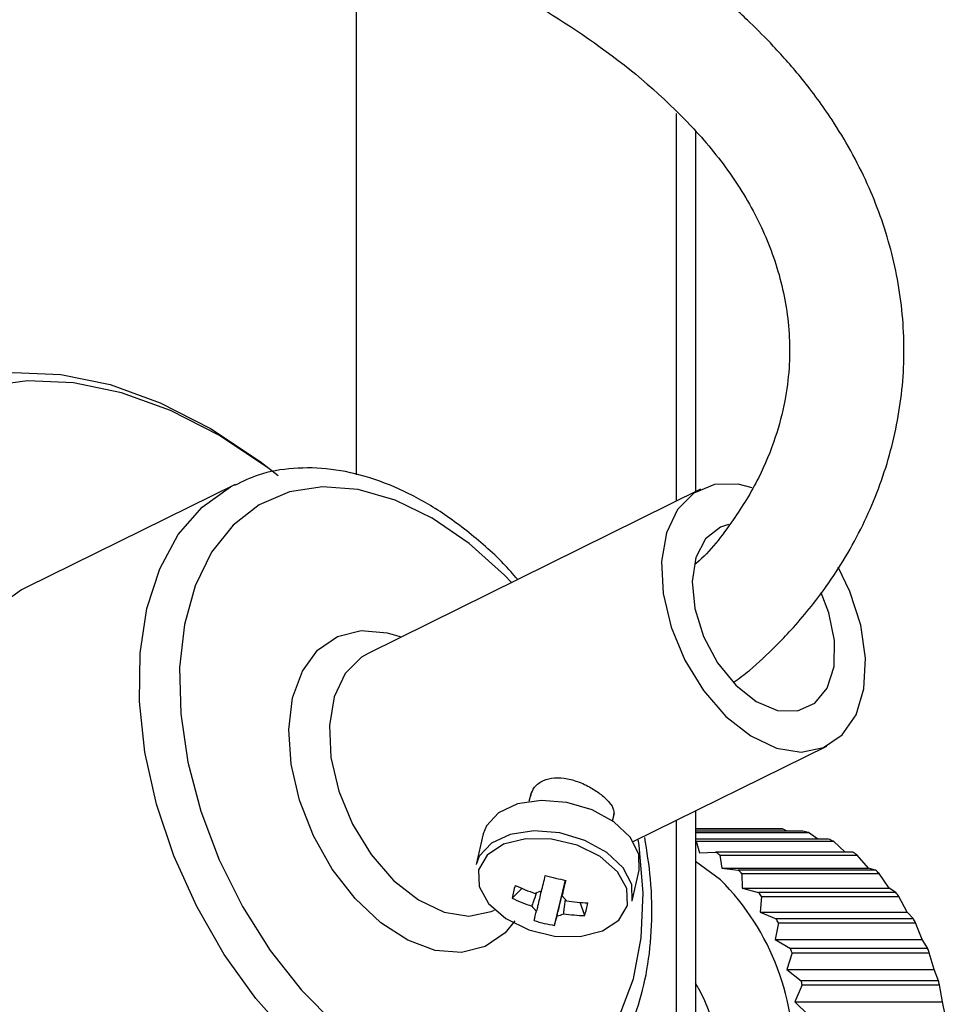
# Model space of a CAD drawing. Header units: millimetres. Extents: x 73 to 180, y 34 to 171.
# Tile 58 of 59: x 170.44 to 176.91, y 134.63 to 141.5. Entities that reach past the tile are written whole.
import ezdxf

# ---------------------------------------------------------------- set-up
doc = ezdxf.new("R2010")
doc.units = ezdxf.units.MM

msp = doc.modelspace()

# ---------------------------------------------------------------- linework, layer by layer
at = {"color": 7, "linetype": 'Continuous', "lineweight": 25}
for p, q in [((172.7925, 138.3238), (172.7925, 142.2351)), ((175.0293, 138.1412), (175.0293, 140.8499)), ((175.1626, 140.7235), (175.1626, 138.207)), ((171.9424, 138.2578), (170.4813, 137.5371)), ((175.1959, 138.2234), (172.8726, 137.0775)), ((174.7267, 135.762), (176.0805, 136.4297)), ((174.012, 136.1037), (173.9978, 136.0428)), ((174.5822, 135.9066), (174.5949, 135.9612)), ((175.1626, 135.9769), (175.1626, 132.9919)), ((175.0293, 132.9919), (175.0293, 135.9112)), ((173.678, 135.8161), (173.6283, 135.6028)), ((175.7298, 135.8518), (175.1626, 135.8518)), ((175.1626, 135.8512), (175.7706, 135.8512)), ((175.9127, 135.8344), (175.1626, 135.8344)), ((175.1626, 135.8259), (175.9509, 135.8259)), ((175.8028, 135.8344), (175.7706, 135.8512)), ((176.0166, 135.7795), (175.9509, 135.8259)), ((176.0915, 135.7795), (175.1626, 135.7795)), ((175.1666, 135.7642), (175.1896, 135.6844)), ((175.1666, 135.7642), (176.1262, 135.7642)), ((176.2093, 135.6884), (176.1262, 135.7642)), ((175.1896, 135.6844), (175.3025, 135.6884)), ((176.2622, 135.6884), (175.3025, 135.6884)), ((175.333, 135.6676), (175.3464, 135.5759)), ((175.333, 135.6676), (176.2926, 135.6676)), ((176.3716, 135.5759), (176.2926, 135.6676)), ((175.336, 135.4954), (175.1626, 135.6239)), ((174.719, 135.3485), (174.7687, 135.5618)), ((175.3464, 135.5759), (175.4608, 135.5631)), ((175.3464, 135.5759), (176.3716, 135.5759)), ((176.4204, 135.5631), (175.4608, 135.5631)), ((175.4866, 135.5383), (175.489, 135.4365)), ((175.4866, 135.5383), (176.4462, 135.5383)), ((176.4204, 135.5631), (176.3716, 135.5759)), ((176.5154, 135.4365), (176.4462, 135.5383)), ((174.1771, 135.1765), (174.2522, 135.4919)), ((173.8794, 135.3675), (173.9488, 135.4353)), ((175.489, 135.4365), (175.6029, 135.4066)), ((175.489, 135.4365), (176.5154, 135.4365)), ((176.5626, 135.4066), (175.6029, 135.4066)), ((175.6238, 135.3791), (175.6141, 135.2694)), ((175.6238, 135.3791), (176.5834, 135.3791)), ((176.5626, 135.4066), (176.5154, 135.4365)), ((176.6416, 135.2694), (176.5834, 135.3791)), ((174.3875, 135.2456), (174.3555, 135.3373)), ((175.6141, 135.2694), (175.7255, 135.2226)), ((175.6141, 135.2694), (176.6416, 135.2694)), ((176.6851, 135.2226), (176.6416, 135.2694)), ((175.7416, 135.1937), (175.7187, 135.0785)), ((176.6851, 135.2226), (175.7255, 135.2226)), ((175.7416, 135.1937), (176.7012, 135.1937)), ((176.7474, 135.0785), (176.7012, 135.1937)), ((175.7187, 135.0785), (175.8255, 135.0155)), ((175.7187, 135.0785), (176.7474, 135.0785)), ((176.7852, 135.0155), (176.7474, 135.0785)), ((175.8371, 134.9863), (175.8004, 134.8684)), ((176.7852, 135.0155), (175.8255, 135.0155)), ((175.8371, 134.9863), (176.7967, 134.9863)), ((176.8301, 134.8684), (176.7967, 134.9863)), ((175.8004, 134.8684), (175.9006, 134.7902)), ((175.8004, 134.8684), (176.8301, 134.8684)), ((176.8602, 134.7902), (176.8301, 134.8684)), ((175.908, 134.7617), (175.8572, 134.6438)), ((176.8602, 134.7902), (175.9006, 134.7902)), ((175.908, 134.7617), (176.8676, 134.7617)), ((176.8879, 134.6438), (176.8676, 134.7617)), ((175.8572, 134.6438), (175.949, 134.5521)), ((175.8572, 134.6438), (176.8879, 134.6438)), ((176.9086, 134.5521), (176.8879, 134.6438))]:
    msp.add_line(p, q, dxfattribs=at)
at = {"color": 7, "linetype": 'Continuous', "lineweight": 25, "flags": 128}
for points in [[(169.0728, 134.5976), (168.9067, 135.0563), (168.78, 135.5185), (168.6946, 135.9772), (168.6517, 136.4255), (168.6521, 136.8565), (168.6957, 137.2637), (168.7819, 137.641), (168.9093, 137.9826), (169.0761, 138.2833), (169.2797, 138.5386), (169.517, 138.7447), (169.7844, 138.8983), (170.0779, 138.9972), (170.393, 139.0398), (170.7249, 139.0256), (171.0687, 138.9547), (171.419, 138.8282), (171.7706, 138.648), (172.1182, 138.4169), (172.2446, 138.3193)], [(172.2098, 138.3454), (172.1728, 138.3732), (171.8339, 138.5985), (171.4911, 138.7742), (171.1495, 138.8975), (170.8144, 138.9667), (170.4907, 138.9805), (170.1835, 138.939), (169.8973, 138.8425), (169.6366, 138.6928), (169.4053, 138.4919), (169.2068, 138.2429), (169.0442, 137.9497), (168.9199, 137.6167), (168.8359, 137.2489), (168.7934, 136.8518), (168.793, 136.4316), (168.8348, 135.9945), (168.9181, 135.5473), (169.0416, 135.0966), (169.2036, 134.6493), (169.4015, 134.2123)], [(175.5573, 138.2347), (175.461, 138.2586), (175.2944, 138.2567), (175.1495, 138.1964), (175.0353, 138.0815), (174.9589, 137.9191), (174.9253, 137.7194), (174.9364, 137.4951), (174.9917, 137.2602), (175.0875, 137.0295), (175.218, 136.8174), (175.3748, 136.6373), (175.5483, 136.5005), (175.7273, 136.4157), (175.9008, 136.388), (176.0578, 136.4193), (176.1884, 136.5077), (176.2844, 136.6474), (176.3398, 136.8299), (176.3512, 137.0436), (176.3177, 137.275), (176.2416, 137.5097), (176.1594, 137.6785)], [(175.3923, 137.9766), (175.3373, 137.9584), (175.2329, 137.8774), (175.1646, 137.7474), (175.1383, 137.58), (175.1565, 137.3901), (175.2174, 137.1945), (175.3158, 137.0107), (175.4428, 136.8549), (175.5871, 136.741), (175.736, 136.6792), (175.8762, 136.6749), (175.9953, 136.7285), (176.0826, 136.8352), (176.1304, 136.9856), (176.1345, 137.1663), (176.0945, 137.3612), (176.0405, 137.5002)], [(170.4813, 137.5371), (170.45, 137.521), (170.251, 137.3791), (170.0847, 137.1866), (169.955, 136.9482), (169.8651, 136.6697), (169.8174, 136.3581), (169.8128, 136.0209), (169.8517, 135.6665), (169.9329, 135.3037), (170.0546, 134.9412), (170.2137, 134.5882), (170.4063, 134.2532), (170.6276, 133.9446), (170.8722, 133.6698), (171.1341, 133.4358), (171.4068, 133.2482), (171.6837, 133.1116), (171.9578, 133.0295), (172.2225, 133.0038), (172.4712, 133.0352), (172.6665, 133.1067)], [(174.7679, 135.5583), (174.7658, 135.6748), (174.705, 135.7929), (174.5919, 135.8997), (174.4389, 135.9837), (174.2626, 136.0357), (174.082, 136.0501), (173.9167, 136.0254), (173.7847, 135.9643), (173.7002, 135.8733), (173.678, 135.8161)], [(174.7182, 135.345), (174.7161, 135.4616), (174.6552, 135.5796), (174.5422, 135.6864), (174.3892, 135.7704), (174.2129, 135.8224), (174.0323, 135.8369), (173.867, 135.8122), (173.7349, 135.751), (173.6504, 135.66), (173.6283, 135.6028)], [(174.6856, 135.316), (174.6819, 135.4337), (174.6158, 135.5522), (174.4955, 135.6573), (174.3353, 135.7363), (174.1547, 135.7796), (173.9753, 135.7821), (173.819, 135.7434), (173.7044, 135.6682), (173.6454, 135.5656), (173.6492, 135.4479), (173.7152, 135.3294), (173.8356, 135.2243), (173.9957, 135.1453), (174.1763, 135.102), (174.3557, 135.0995), (174.5121, 135.1382), (174.6266, 135.2134), (174.6856, 135.316)]]:
    msp.add_lwpolyline(points, dxfattribs=at)
at = {"color": 1, "linetype": 'Continuous', "lineweight": 25, "flags": 128}
for points in [[(174.1276, 133.8274), (173.9323, 133.7558), (173.6836, 133.7244), (173.4189, 133.7501), (173.1448, 133.8323), (172.8679, 133.9688), (172.5952, 134.1564), (172.3333, 134.3905), (172.0887, 134.6652), (171.8674, 134.9739), (171.6748, 135.3089), (171.5157, 135.6619), (171.3941, 136.0243), (171.3128, 136.3872), (171.274, 136.7416), (171.2785, 137.0787), (171.3263, 137.3904), (171.4161, 137.6688), (171.5458, 137.9073), (171.7122, 138.0998), (171.9111, 138.2416), (171.9377, 138.2554)], [(173.5792, 137.8451), (173.322, 138.0213), (173.0611, 138.1481), (172.8031, 138.2221), (172.5547, 138.2415), (172.3224, 138.2057), (172.1122, 138.1157), (171.9295, 137.9738), (171.779, 137.7836), (171.6647, 137.5502), (171.5896, 137.2795), (171.5555, 136.9785), (171.5633, 136.6551), (171.6129, 136.3176), (171.7029, 135.9748), (171.8311, 135.6355), (171.994, 135.3086), (172.1876, 135.0024), (172.4067, 134.725), (172.6457, 134.4835)], [(173.8757, 137.5723), (173.8259, 137.6239), (173.5792, 137.8451)], [(173.8998, 135.2076), (173.8302, 135.1241), (173.6908, 135.0283), (173.5255, 134.9869), (173.3427, 135.0019), (173.1514, 135.0725), (172.9613, 135.1953), (172.7819, 135.3639), (172.6223, 135.5701), (172.4903, 135.8034), (172.3927, 136.0522), (172.3343, 136.304), (172.3181, 136.5461), (172.3448, 136.7664), (172.4132, 136.9539), (172.5197, 137.0992), (172.6592, 137.1949), (172.8244, 137.2363), (173.0073, 137.2213), (173.1047, 137.192)], [(172.8726, 137.0775), (172.8262, 137.0505), (172.712, 136.9356), (172.6357, 136.7732), (172.602, 136.5736), (172.6132, 136.3492), (172.6684, 136.1143), (172.7643, 135.8836), (172.8947, 135.6715), (173.0516, 135.4914), (173.225, 135.3547), (173.4041, 135.2698), (173.5775, 135.2421), (173.7345, 135.2735), (173.7573, 135.2838)], [(174.6328, 134.5513), (174.7279, 134.8042), (174.7827, 135.0909), (174.7959, 135.4041), (174.7671, 135.7357), (174.7604, 135.7786)]]:
    msp.add_lwpolyline(points, dxfattribs=at)
at = {"color": 7, "linetype": 'Continuous', "lineweight": 25}
for centre, radius, start, end in [((175.7368, 134.9613), 0.8906, 87.82382, 90.45116), ((175.733, 134.9354), 0.9168, 76.24958, 78.6973), ((175.7079, 134.8612), 0.9952, 65.14616, 67.32804), ((174.6892, 134.7561), 1.1159, 54.76937, 56.66036), ((175.6477, 134.7544), 1.118, 54.77112, 56.65861), ((121.66, 148.4331), 54.0168, 346.05399, 346.17526), ((174.7215, 137.749), 2.3054, 254.67159, 258.35036), ((174.5887, 134.6332), 1.2748, 45.22958, 46.83686), ((175.5438, 134.6285), 1.2814, 45.23531, 46.83444), ((174.7307, 135.2014), 0.8674, 162.8952, 168.96582), ((174.4387, 136.5839), 1.2487, 244.52924, 251.4214), ((120.3714, 148.7534), 55.4926, 346.05487, 346.17292), ((174.1075, 134.2636), 1.7397, 307.20249, 45.07535), ((174.1016, 135.2892), 0.1266, 97.69452, 118.65594), ((174.1582, 135.2789), 0.1232, 33.85093, 55.19392), ((174.449, 134.5095), 1.4617, 36.50914, 37.86299), ((175.4124, 134.5124), 1.4569, 36.50495, 37.86324), ((174.4163, 136.4947), 1.2485, 244.52889, 251.42176), ((174.1209, 135.3798), 0.1232, 213.85006, 235.19479), ((174.4418, 136.5758), 1.2415, 261.60267, 268.52167), ((173.6007, 135.4901), 0.8239, 342.73401, 349.1252), ((162.1807, 138.284), 12.2444, 345.46501, 345.79153), ((162.4678, 138.2128), 12.0966, 345.46302, 345.79352), ((174.1775, 135.3696), 0.1266, 277.69757, 298.65466), ((174.4195, 136.4868), 1.2417, 261.60308, 268.52117), ((174.3382, 136.1654), 1.0019, 252.27489, 260.74623), ((174.2955, 134.4087), 1.6455, 28.49535, 29.64695), ((175.227, 134.3931), 1.6776, 28.50638, 29.63593), ((174.1225, 134.3258), 1.8374, 21.06831, 22.04603), ((175.0662, 134.3196), 1.8545, 21.07282, 22.04152), ((174.3164, 134.2519), 0.9943, 328.33039, 31.66961), ((173.9655, 134.2748), 2.0026, 14.07181, 14.9139), ((174.9366, 134.2777), 1.9907, 14.06931, 14.9164)]:
    msp.add_arc(centre, radius, start, end, dxfattribs=at)
for points, knots in [([(168.8349, 146.6319), (168.8427, 146.4977), (168.8579, 146.2373), (168.904, 145.8786), (168.9719, 145.5083), (169.078, 145.111), (169.2541, 144.6717), (169.4829, 144.2806), (169.7285, 143.9746), (169.9799, 143.7234), (170.2673, 143.4877), (170.6111, 143.2573), (171.1034, 142.9805), (171.7181, 142.698), (172.441, 142.3949), (173.1429, 142.0846), (173.8332, 141.7433), (174.5093, 141.3296), (175.0395, 140.8825), (175.4023, 140.4508), (175.6162, 140.0946), (175.7643, 139.7073), (175.8227, 139.3547), (175.8199, 139.0637), (175.7888, 138.8265), (175.7201, 138.5669), (175.6013, 138.2818), (175.416, 137.9856), (175.2625, 137.7869), (175.1649, 137.704), (175.1626, 137.7021)], [0, 0, 0, 0, 0.02748, 0.053306, 0.074173, 0.105187, 0.138806, 0.174446, 0.204182, 0.22804, 0.257302, 0.293669, 0.330479, 0.40031, 0.469229, 0.537477, 0.604056, 0.673646, 0.74472, 0.779131, 0.810846, 0.840063, 0.868721, 0.883501, 0.899266, 0.917858, 0.94018, 0.967006, 0.999216, 1, 1, 1, 1]), ([(175.4331, 136.8775), (175.4685, 136.9038), (175.5704, 136.9797), (175.7012, 137.1055), (175.8846, 137.2958), (176.1004, 137.5616), (176.339, 137.9576), (176.5218, 138.4231), (176.6205, 138.9151), (176.6257, 139.4168), (176.539, 139.9075), (176.3686, 140.3784), (176.1489, 140.771), (175.9187, 141.0831), (175.7229, 141.3062), (175.5265, 141.5036), (175.2993, 141.7077), (174.9974, 141.9452), (174.6322, 142.1932), (174.1538, 142.4742), (173.5968, 142.7551), (172.9842, 143.0309), (172.3903, 143.2835), (171.7679, 143.5531), (171.2095, 143.8274), (170.7666, 144.1116), (170.5007, 144.3316), (170.3047, 144.5333), (170.1572, 144.7227), (170.0286, 144.9315), (169.9181, 145.1566), (169.8109, 145.4515), (169.7255, 145.8035), (169.6637, 146.2064), (169.6449, 146.4842), (169.6349, 146.6319)], [0, 0, 0, 0, 0.009982, 0.028761, 0.039691, 0.067324, 0.101407, 0.134104, 0.165746, 0.197386, 0.228888, 0.26086, 0.295478, 0.3203, 0.342382, 0.359459, 0.381534, 0.410864, 0.447165, 0.484251, 0.542279, 0.597301, 0.648157, 0.701168, 0.766114, 0.803558, 0.830329, 0.848454, 0.869576, 0.883876, 0.900968, 0.921524, 0.946798, 0.971706, 1, 1, 1, 1]), ([(173.5631, 137.9331), (173.5174, 137.9677), (173.3853, 138.0677), (173.1588, 138.2002), (172.8861, 138.3117), (172.6141, 138.3719), (172.3514, 138.3771), (172.1225, 138.3388), (171.9937, 138.2768), (171.9394, 138.2506)], [0, 0, 0, 0, 0.0856641, 0.2472813, 0.4092205, 0.5704552, 0.7297546, 0.8860151, 1, 1, 1, 1]), ([(173.9187, 137.5935), (173.8864, 137.6307), (173.7751, 137.759), (173.6511, 137.8608), (173.5631, 137.9331)], [0, 0, 0, 0, 0.290433, 1, 1, 1, 1]), ([(174.0091, 136.0763), (174.0137, 136.0941), (174.0245, 136.1361), (174.0776, 136.1832), (174.1535, 136.2096), (174.2432, 136.2087), (174.3387, 136.1841), (174.4308, 136.1422), (174.4798, 136.1072), (174.5028, 136.0907)], [0, 0, 0, 0, 0.112549, 0.265602, 0.412284, 0.557208, 0.707435, 0.861981, 1, 1, 1, 1]), ([(174.5028, 136.0907), (174.5234, 136.0725), (174.5645, 136.0359), (174.5941, 135.9845), (174.5897, 135.955), (174.5877, 135.9416)], [0, 0, 0, 0, 0.354024, 0.707699, 1, 1, 1, 1]), ([(174.1762, 133.8584), (174.229, 133.8892), (174.351, 133.9604), (174.5092, 134.1244), (174.6517, 134.3361), (174.7587, 134.5852), (174.8296, 134.8659), (174.8607, 135.1732), (174.8563, 135.484), (174.8227, 135.6942), (174.8072, 135.7913)], [0, 0, 0, 0, 0.096984, 0.224108, 0.352335, 0.482735, 0.615324, 0.7494, 0.884159, 1, 1, 1, 1]), ([(174.1944, 135.2441), (174.197, 135.2549), (174.2152, 135.3326), (174.2345, 135.4151), (174.2514, 135.4872), (174.2525, 135.4919)], [0, 0, 0, 0, 0.131055, 0.942275, 1, 1, 1, 1]), ([(174.2544, 135.4915), (174.2479, 135.4639), (174.2394, 135.4268), (174.2307, 135.3896), (174.2285, 135.3801)], [0, 0, 0, 0, 0.745781, 1, 1, 1, 1]), ([(174.0185, 135.3112), (174.022, 135.321), (174.0327, 135.352), (174.0437, 135.3828), (174.0512, 135.4038)], [0, 0, 0, 0, 0.319315, 1, 1, 1, 1]), ([(174.0822, 135.4139), (174.0742, 135.3796), (174.0636, 135.3344), (174.0531, 135.2894), (174.0505, 135.2786)], [0, 0, 0, 0, 0.75993, 1, 1, 1, 1]), ([(174.2502, 135.3582), (174.2475, 135.3354), (174.2436, 135.3021), (174.2395, 135.2689), (174.2382, 135.2585)], [0, 0, 0, 0, 0.687263, 1, 1, 1, 1])]:
    msp.add_open_spline(points, degree=3, knots=knots, dxfattribs=at)

doc.saveas('drawing.dxf')
